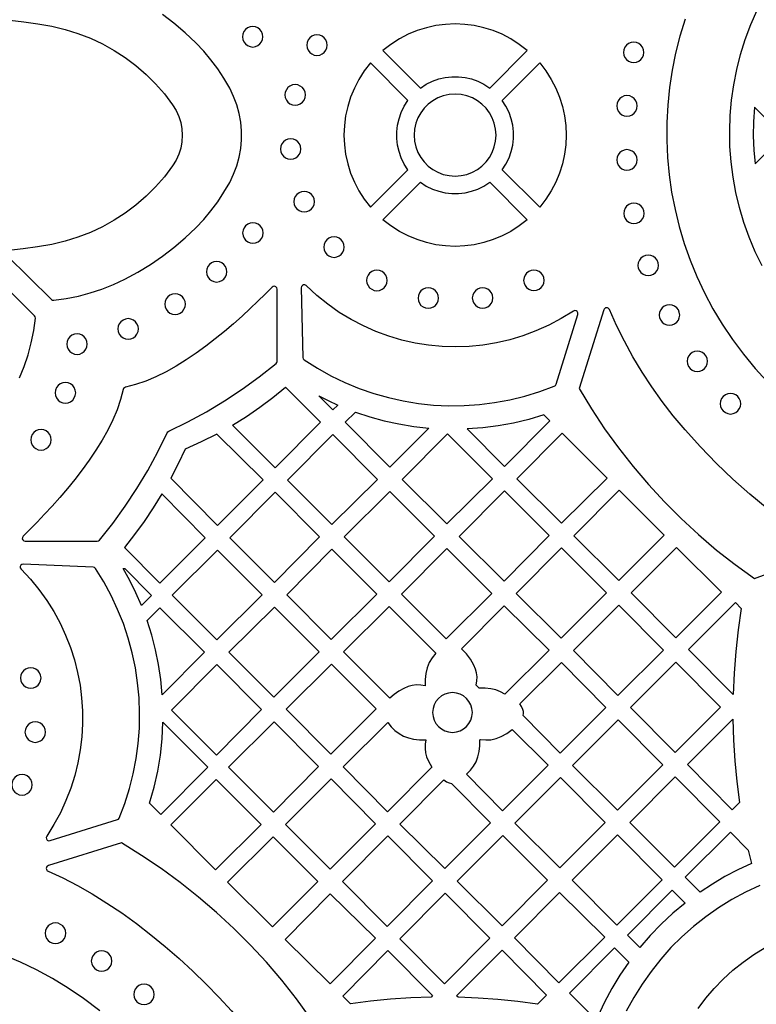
# Model space of a CAD drawing. Header units: millimetres. Extents: x -1176 to 822, y -1617 to -119.
# Tile 92 of 119: x -153 to -32, y -682 to -520. Entities that reach past the tile are written whole.
import ezdxf

# ---------------------------------------------------------------- set-up
doc = ezdxf.new("R2010")
doc.units = ezdxf.units.MM
doc.layers.add('pattern', color=5, linetype='Continuous', true_color=0x0000ff)

msp = doc.modelspace()

# ---------------------------------------------------------------- linework, layer by layer
at = {"layer": 'pattern'}
for points in [[(-155.1, -559.01), (-147.78, -566.25), (-147.6, -566.36), (-147.38, -566.38), (-145.33, -566.1), (-143.33, -565.7), (-141.38, -565.18), (-139.46, -564.54), (-137.57, -563.78), (-135.69, -562.9), (-133.54, -561.74), (-131.48, -560.49), (-129.5, -559.14), (-127.6, -557.68), (-125.77, -556.12), (-124, -554.44), (-122.7, -553.08), (-121.5, -551.66), (-120.39, -550.18), (-119.37, -548.62), (-118.42, -547), (-117.77, -545.65), (-117.25, -544.27), (-116.86, -542.86), (-116.6, -541.42), (-116.47, -539.97), (-116.47, -538.52), (-116.6, -537.07), (-116.86, -535.63), (-117.25, -534.22), (-117.77, -532.84), (-118.42, -531.49), (-119.37, -529.86), (-120.39, -528.31), (-121.5, -526.83), (-122.7, -525.41), (-124, -524.05), (-125.77, -522.37), (-127.6, -520.8), (-129.5, -519.35)], [(-30.75, -560.73), (-31.88, -558.4), (-32.88, -556.02), (-33.75, -553.6), (-34.48, -551.14), (-35.07, -548.66), (-35.53, -546.15), (-35.86, -543.63), (-36.05, -541.09), (-36.1, -538.54), (-36.01, -536), (-35.79, -533.46), (-35.43, -530.93), (-34.93, -528.41), (-34.3, -525.92), (-33.53, -523.46), (-32.62, -521.03), (-31.57, -518.65)], [(-154.64, -520.32), (-152.31, -520.56), (-149.99, -520.89), (-147.68, -521.3), (-145.51, -521.81), (-143.4, -522.47), (-141.34, -523.26), (-139.36, -524.19), (-137.44, -525.26), (-135.6, -526.46), (-133.85, -527.77), (-132.19, -529.21), (-130.63, -530.77), (-129.17, -532.43), (-127.82, -534.2), (-127.25, -535.14), (-126.8, -536.12), (-126.48, -537.14), (-126.29, -538.19), (-126.23, -539.24), (-126.29, -540.3), (-126.48, -541.35), (-126.8, -542.37), (-127.25, -543.35), (-127.82, -544.28), (-129.17, -546.06), (-130.63, -547.72), (-132.19, -549.28), (-133.85, -550.71), (-135.6, -552.03), (-137.44, -553.23), (-139.36, -554.29), (-141.34, -555.23), (-143.4, -556.02), (-145.51, -556.68), (-147.68, -557.19), (-150.04, -557.61), (-152.41, -557.94), (-154.8, -558.18)], [(-43.44, -520.13), (-44.29, -522.91), (-45, -525.71), (-45.57, -528.54), (-46.01, -531.4), (-46.3, -534.26), (-46.45, -537.14), (-46.46, -540.02), (-46.33, -542.89), (-46.06, -545.76), (-45.65, -548.62), (-45.1, -551.45), (-44.41, -554.26), (-43.58, -557.05), (-42.61, -559.79), (-41.5, -562.5), (-40.25, -565.16), (-38.86, -567.77), (-37.33, -570.33), (-35.66, -572.82), (-33.85, -575.24), (-31.89, -577.59), (-29.37, -580.35)], [(-153, -579.15), (-152.24, -577.26), (-151.6, -575.34), (-151.08, -573.39), (-150.68, -571.38), (-150.4, -569.33), (-150.42, -569.11), (-150.54, -568.93), (-157.79, -561.76)], [(-56.83, -567.97), (-60.88, -580.92), (-58.85, -584.27), (-56.69, -587.52), (-54.41, -590.68), (-52, -593.74), (-49.48, -596.71), (-46.84, -599.56), (-44.08, -602.31), (-41.22, -604.95), (-38.25, -607.48), (-35.18, -609.88), (-32, -612.17), (-20.91, -608.08)], [(-20.81, -607.19), (-23.95, -605.11), (-27, -602.93), (-29.94, -600.66), (-32.8, -598.28), (-35.58, -595.81), (-38.27, -593.22), (-40.9, -590.52), (-43.45, -587.7), (-45.38, -585.4), (-47.21, -583.05), (-48.92, -580.64), (-50.53, -578.19), (-52.03, -575.68), (-53.43, -573.13), (-54.71, -570.54), (-55.89, -567.92)], [(-108.52, -694.4), (-105.15, -684.44), (-107.44, -681.31), (-109.85, -678.26), (-112.38, -675.32), (-115.01, -672.48), (-117.75, -669.74), (-120.59, -667.11), (-123.53, -664.59), (-126.57, -662.19), (-129.7, -659.9), (-132.92, -657.73), (-136.23, -655.68), (-148.26, -659.42)], [(-148.31, -660.35), (-145.91, -661.44), (-143.48, -662.68), (-141.05, -664.06), (-138.62, -665.57), (-136.19, -667.2), (-133.78, -668.94), (-131.39, -670.78), (-129.04, -672.71), (-126.74, -674.72), (-124.48, -676.79), (-122.29, -678.92), (-120.17, -681.1), (-118.12, -683.31), (-116.17, -685.54), (-114.31, -687.79), (-112.56, -690.04), (-110.92, -692.29), (-109.41, -694.51)], [(-31.14, -662.69), (-33.48, -663.79), (-35.75, -665.01), (-37.94, -666.36), (-40.04, -667.83), (-42.04, -669.42), (-43.95, -671.11), (-45.76, -672.91), (-47.46, -674.82), (-49.05, -676.82), (-50.53, -678.91), (-51.89, -681.09), (-53.12, -683.36)], [(-41.3, -682.91), (-40.03, -681.22), (-38.65, -679.61), (-37.16, -678.08), (-35.58, -676.63), (-33.9, -675.28), (-32.12, -674.03), (-30.25, -672.88)], [(-139.78, -683.33), (-142.5, -681.28), (-145, -679.57), (-147.57, -678.01), (-150.2, -676.58), (-152.87, -675.3), (-155.59, -674.17)]]:
    msp.add_lwpolyline(points, dxfattribs=at)
for points in [[(-116.31, -523.02), (-116.25, -523.47), (-116.08, -523.87), (-115.81, -524.21), (-115.47, -524.48), (-115.07, -524.65), (-114.62, -524.71), (-114.17, -524.65), (-113.77, -524.48), (-113.43, -524.21), (-113.17, -523.87), (-113, -523.47), (-112.94, -523.02), (-113, -522.58), (-113.17, -522.17), (-113.43, -521.83), (-113.77, -521.57), (-114.17, -521.4), (-114.62, -521.34), (-115.07, -521.4), (-115.47, -521.57), (-115.81, -521.83), (-116.08, -522.17), (-116.25, -522.58)], [(-93.18, -525.29), (-87.01, -531.46), (-86.06, -530.84), (-85.05, -530.34), (-84.01, -529.97), (-82.94, -529.72), (-81.85, -529.6), (-80.75, -529.6), (-79.67, -529.72), (-78.59, -529.97), (-77.55, -530.34), (-76.55, -530.84), (-75.59, -531.46), (-69.42, -525.29), (-70.74, -524.27), (-72.13, -523.38), (-73.57, -522.62), (-75.06, -522.01), (-76.59, -521.53), (-78.14, -521.19), (-79.72, -520.98), (-81.3, -520.91), (-82.89, -520.98), (-84.46, -521.19), (-86.02, -521.53), (-87.54, -522.01), (-89.03, -522.62), (-90.47, -523.38), (-91.86, -524.27)], [(-105.73, -524.4), (-105.67, -524.85), (-105.5, -525.25), (-105.24, -525.59), (-104.9, -525.86), (-104.5, -526.03), (-104.05, -526.09), (-103.6, -526.03), (-103.2, -525.86), (-102.86, -525.59), (-102.59, -525.25), (-102.42, -524.85), (-102.36, -524.4), (-102.42, -523.95), (-102.59, -523.55), (-102.86, -523.21), (-103.2, -522.95), (-103.6, -522.78), (-104.05, -522.72), (-104.5, -522.78), (-104.9, -522.95), (-105.24, -523.21), (-105.5, -523.55), (-105.67, -523.95)], [(-53.58, -525.6), (-53.52, -526.05), (-53.35, -526.45), (-53.09, -526.79), (-52.75, -527.05), (-52.34, -527.22), (-51.9, -527.28), (-51.45, -527.22), (-51.05, -527.05), (-50.7, -526.79), (-50.44, -526.45), (-50.27, -526.05), (-50.21, -525.6), (-50.27, -525.15), (-50.44, -524.75), (-50.7, -524.41), (-51.05, -524.14), (-51.45, -523.97), (-51.9, -523.91), (-52.34, -523.97), (-52.75, -524.14), (-53.09, -524.41), (-53.35, -524.75), (-53.52, -525.15)], [(-89.06, -533.5), (-95.22, -527.33), (-96.25, -528.65), (-97.14, -530.04), (-97.89, -531.48), (-98.5, -532.97), (-98.98, -534.5), (-99.33, -536.05), (-99.53, -537.63), (-99.6, -539.21), (-99.53, -540.8), (-99.33, -542.37), (-98.98, -543.92), (-98.5, -545.45), (-97.89, -546.94), (-97.14, -548.38), (-96.25, -549.77), (-95.22, -551.09), (-89.06, -544.92), (-89.68, -543.97), (-90.17, -542.96), (-90.54, -541.92), (-90.79, -540.85), (-90.92, -539.76), (-90.92, -538.67), (-90.79, -537.58), (-90.54, -536.51), (-90.17, -535.46), (-89.68, -534.46)], [(-73.55, -533.5), (-67.38, -527.33), (-66.36, -528.65), (-65.47, -530.04), (-64.71, -531.48), (-64.1, -532.97), (-63.62, -534.5), (-63.28, -536.05), (-63.07, -537.63), (-63, -539.21), (-63.07, -540.8), (-63.28, -542.37), (-63.62, -543.92), (-64.1, -545.45), (-64.71, -546.94), (-65.47, -548.38), (-66.36, -549.77), (-67.38, -551.09), (-73.55, -544.92), (-72.93, -543.97), (-72.43, -542.96), (-72.06, -541.92), (-71.81, -540.85), (-71.69, -539.76), (-71.69, -538.67), (-71.81, -537.58), (-72.06, -536.51), (-72.43, -535.46), (-72.93, -534.46)], [(-109.32, -532.59), (-109.26, -533.03), (-109.09, -533.44), (-108.83, -533.78), (-108.49, -534.04), (-108.08, -534.21), (-107.64, -534.27), (-107.19, -534.21), (-106.79, -534.04), (-106.44, -533.78), (-106.18, -533.44), (-106.01, -533.03), (-105.95, -532.59), (-106.01, -532.14), (-106.18, -531.73), (-106.44, -531.39), (-106.79, -531.13), (-107.19, -530.96), (-107.64, -530.9), (-108.08, -530.96), (-108.49, -531.13), (-108.83, -531.39), (-109.09, -531.73), (-109.26, -532.14)], [(-88.04, -539.21), (-87.97, -540.21), (-87.76, -541.16), (-87.42, -542.05), (-86.96, -542.88), (-86.39, -543.63), (-85.72, -544.3), (-84.97, -544.87), (-84.14, -545.33), (-83.25, -545.67), (-82.3, -545.88), (-81.3, -545.95), (-80.3, -545.88), (-79.35, -545.67), (-78.46, -545.33), (-77.63, -544.87), (-76.88, -544.3), (-76.21, -543.63), (-75.65, -542.88), (-75.19, -542.05), (-74.85, -541.16), (-74.63, -540.21), (-74.56, -539.21), (-74.63, -538.22), (-74.85, -537.26), (-75.19, -536.37), (-75.65, -535.54), (-76.21, -534.79), (-76.88, -534.12), (-77.63, -533.56), (-78.46, -533.1), (-79.35, -532.76), (-80.3, -532.54), (-81.3, -532.47), (-82.3, -532.54), (-83.25, -532.76), (-84.14, -533.1), (-84.97, -533.56), (-85.72, -534.12), (-86.39, -534.79), (-86.96, -535.54), (-87.42, -536.37), (-87.76, -537.26), (-87.97, -538.22)], [(-54.7, -534.39), (-54.64, -534.84), (-54.47, -535.24), (-54.2, -535.58), (-53.86, -535.85), (-53.46, -536.02), (-53.01, -536.08), (-52.56, -536.02), (-52.16, -535.85), (-51.82, -535.58), (-51.56, -535.24), (-51.39, -534.84), (-51.33, -534.39), (-51.39, -533.94), (-51.56, -533.54), (-51.82, -533.2), (-52.16, -532.94), (-52.56, -532.77), (-53.01, -532.71), (-53.46, -532.77), (-53.86, -532.94), (-54.2, -533.2), (-54.47, -533.54), (-54.64, -533.94)], [(-32.11, -541.66), (-31.88, -543.91), (-27.31, -539.34), (-32, -534.61), (-32.17, -537), (-32.21, -539.35)], [(-110.05, -541.5), (-109.99, -541.94), (-109.82, -542.35), (-109.56, -542.69), (-109.22, -542.95), (-108.82, -543.12), (-108.37, -543.18), (-107.92, -543.12), (-107.52, -542.95), (-107.18, -542.69), (-106.91, -542.35), (-106.74, -541.94), (-106.68, -541.5), (-106.74, -541.05), (-106.91, -540.64), (-107.18, -540.3), (-107.52, -540.04), (-107.92, -539.87), (-108.37, -539.81), (-108.82, -539.87), (-109.22, -540.04), (-109.56, -540.3), (-109.82, -540.64), (-109.99, -541.05)], [(-54.7, -543.28), (-54.64, -543.73), (-54.47, -544.13), (-54.21, -544.47), (-53.86, -544.74), (-53.46, -544.91), (-53.01, -544.97), (-52.57, -544.91), (-52.16, -544.74), (-51.82, -544.47), (-51.56, -544.13), (-51.39, -543.73), (-51.33, -543.28), (-51.39, -542.83), (-51.56, -542.43), (-51.82, -542.09), (-52.16, -541.83), (-52.57, -541.66), (-53.01, -541.6), (-53.46, -541.66), (-53.86, -541.83), (-54.21, -542.09), (-54.47, -542.43), (-54.64, -542.83)], [(-93.18, -553.13), (-87.01, -546.97), (-86.06, -547.59), (-85.05, -548.08), (-84.01, -548.45), (-82.94, -548.7), (-81.85, -548.83), (-80.75, -548.83), (-79.67, -548.7), (-78.59, -548.45), (-77.55, -548.08), (-76.55, -547.59), (-75.59, -546.97), (-69.42, -553.13), (-70.74, -554.16), (-72.13, -555.05), (-73.57, -555.8), (-75.06, -556.41), (-76.59, -556.89), (-78.14, -557.24), (-79.72, -557.44), (-81.3, -557.51), (-82.89, -557.44), (-84.46, -557.24), (-86.02, -556.89), (-87.54, -556.41), (-89.03, -555.8), (-90.47, -555.05), (-91.86, -554.16)], [(-107.84, -550.16), (-107.78, -550.61), (-107.61, -551.01), (-107.34, -551.35), (-107, -551.62), (-106.6, -551.79), (-106.15, -551.85), (-105.7, -551.79), (-105.3, -551.62), (-104.96, -551.35), (-104.7, -551.01), (-104.53, -550.61), (-104.47, -550.16), (-104.53, -549.71), (-104.7, -549.31), (-104.96, -548.97), (-105.3, -548.71), (-105.7, -548.54), (-106.15, -548.48), (-106.6, -548.54), (-107, -548.71), (-107.34, -548.97), (-107.61, -549.31), (-107.78, -549.71)], [(-53.55, -552.08), (-53.49, -552.53), (-53.32, -552.94), (-53.06, -553.28), (-52.72, -553.54), (-52.31, -553.71), (-51.86, -553.77), (-51.42, -553.71), (-51.01, -553.54), (-50.67, -553.28), (-50.41, -552.94), (-50.24, -552.53), (-50.18, -552.08), (-50.24, -551.64), (-50.41, -551.23), (-50.67, -550.89), (-51.01, -550.63), (-51.42, -550.46), (-51.86, -550.4), (-52.31, -550.46), (-52.72, -550.63), (-53.06, -550.89), (-53.32, -551.23), (-53.49, -551.64)], [(-116.28, -555.31), (-116.22, -555.76), (-116.05, -556.16), (-115.79, -556.5), (-115.45, -556.76), (-115.05, -556.93), (-114.6, -556.99), (-114.15, -556.93), (-113.75, -556.76), (-113.41, -556.5), (-113.14, -556.16), (-112.97, -555.76), (-112.91, -555.31), (-112.97, -554.86), (-113.14, -554.46), (-113.41, -554.12), (-113.75, -553.85), (-114.15, -553.68), (-114.6, -553.62), (-115.05, -553.68), (-115.45, -553.85), (-115.79, -554.12), (-116.05, -554.46), (-116.22, -554.86)], [(-102.92, -557.64), (-102.86, -558.09), (-102.69, -558.49), (-102.43, -558.83), (-102.09, -559.09), (-101.69, -559.26), (-101.24, -559.32), (-100.79, -559.26), (-100.39, -559.09), (-100.05, -558.83), (-99.78, -558.49), (-99.61, -558.09), (-99.55, -557.64), (-99.61, -557.19), (-99.78, -556.79), (-100.05, -556.45), (-100.39, -556.18), (-100.79, -556.01), (-101.24, -555.95), (-101.69, -556.01), (-102.09, -556.18), (-102.43, -556.45), (-102.69, -556.79), (-102.86, -557.19)], [(-51.2, -560.65), (-51.14, -561.1), (-50.97, -561.5), (-50.7, -561.84), (-50.36, -562.1), (-49.96, -562.27), (-49.51, -562.33), (-49.06, -562.27), (-48.66, -562.1), (-48.32, -561.84), (-48.06, -561.5), (-47.89, -561.1), (-47.83, -560.65), (-47.89, -560.2), (-48.06, -559.8), (-48.32, -559.46), (-48.66, -559.2), (-49.06, -559.03), (-49.51, -558.97), (-49.96, -559.03), (-50.36, -559.2), (-50.7, -559.46), (-50.97, -559.8), (-51.14, -560.2)], [(-122.25, -561.7), (-122.19, -562.14), (-122.02, -562.55), (-121.76, -562.89), (-121.42, -563.15), (-121.01, -563.32), (-120.57, -563.38), (-120.12, -563.32), (-119.72, -563.15), (-119.37, -562.89), (-119.11, -562.55), (-118.94, -562.14), (-118.88, -561.7), (-118.94, -561.25), (-119.11, -560.84), (-119.37, -560.5), (-119.72, -560.24), (-120.12, -560.07), (-120.57, -560.01), (-121.01, -560.07), (-121.42, -560.24), (-121.76, -560.5), (-122.02, -560.84), (-122.19, -561.25)], [(-95.87, -563.13), (-95.81, -563.57), (-95.64, -563.98), (-95.38, -564.32), (-95.03, -564.58), (-94.63, -564.75), (-94.18, -564.81), (-93.74, -564.75), (-93.33, -564.58), (-92.99, -564.32), (-92.73, -563.98), (-92.56, -563.57), (-92.5, -563.13), (-92.56, -562.68), (-92.73, -562.27), (-92.99, -561.93), (-93.33, -561.67), (-93.74, -561.5), (-94.18, -561.44), (-94.63, -561.5), (-95.03, -561.67), (-95.38, -561.93), (-95.64, -562.27), (-95.81, -562.68)], [(-70.02, -563.11), (-69.96, -563.55), (-69.79, -563.96), (-69.53, -564.3), (-69.19, -564.56), (-68.79, -564.73), (-68.34, -564.79), (-67.89, -564.73), (-67.49, -564.56), (-67.15, -564.3), (-66.88, -563.96), (-66.71, -563.55), (-66.65, -563.11), (-66.71, -562.66), (-66.88, -562.26), (-67.15, -561.92), (-67.49, -561.65), (-67.89, -561.48), (-68.34, -561.42), (-68.79, -561.48), (-69.19, -561.65), (-69.53, -561.92), (-69.79, -562.26), (-69.96, -562.66)], [(-140.21, -606.03), (-140, -605.99), (-139.84, -605.85), (-137.66, -603.09), (-135.62, -600.27), (-133.7, -597.37), (-131.92, -594.4), (-130.25, -591.34), (-128.7, -588.18), (-128.6, -588.04), (-128.46, -587.95), (-125.31, -586.4), (-122.25, -584.73), (-119.27, -582.95), (-116.37, -581.03), (-113.55, -578.99), (-110.79, -576.81), (-110.65, -576.65), (-110.61, -576.44), (-110.61, -564.56), (-110.67, -564.33), (-110.82, -564.17), (-111.02, -564.09), (-111.24, -564.1), (-111.44, -564.23), (-112.56, -565.36), (-113.76, -566.54), (-115.04, -567.76), (-116.38, -569.01), (-117.8, -570.27), (-119.27, -571.52), (-120.78, -572.75), (-122.35, -573.96), (-123.95, -575.11), (-125.57, -576.21), (-127.22, -577.23), (-128.89, -578.16), (-130.56, -578.98), (-132.24, -579.69), (-133.91, -580.27), (-135.58, -580.7), (-135.76, -580.77), (-135.88, -580.88), (-135.95, -581.07), (-136.38, -582.73), (-136.96, -584.4), (-137.66, -586.08), (-138.49, -587.75), (-139.42, -589.42), (-140.44, -591.07), (-141.54, -592.7), (-142.7, -594.29), (-143.9, -595.86), (-145.13, -597.37), (-146.39, -598.84), (-147.65, -600.26), (-148.89, -601.6), (-150.11, -602.88), (-151.3, -604.08), (-152.43, -605.2), (-152.55, -605.4), (-152.57, -605.62), (-152.49, -605.82), (-152.32, -605.97), (-152.09, -606.03)], [(-129.09, -567.02), (-129.03, -567.47), (-128.86, -567.87), (-128.59, -568.21), (-128.25, -568.48), (-127.85, -568.65), (-127.4, -568.71), (-126.95, -568.65), (-126.55, -568.48), (-126.21, -568.21), (-125.94, -567.87), (-125.77, -567.47), (-125.71, -567.02), (-125.77, -566.57), (-125.94, -566.17), (-126.21, -565.83), (-126.55, -565.57), (-126.95, -565.4), (-127.4, -565.34), (-127.85, -565.4), (-128.25, -565.57), (-128.59, -565.83), (-128.86, -566.17), (-129.03, -566.57)], [(-106.15, -576.2), (-103.97, -577.58), (-101.74, -578.83), (-99.44, -579.93), (-97.1, -580.9), (-94.71, -581.72), (-92.28, -582.41), (-89.83, -582.95), (-87.35, -583.36), (-84.85, -583.62), (-82.34, -583.74), (-79.82, -583.71), (-77.31, -583.54), (-74.8, -583.23), (-72.31, -582.77), (-69.83, -582.17), (-67.38, -581.41), (-64.97, -580.52), (-64.79, -580.4), (-64.69, -580.21), (-61.1, -568.7), (-61.08, -568.46), (-61.19, -568.25), (-61.37, -568.12), (-61.59, -568.08), (-61.82, -568.16), (-63.83, -569.4), (-65.88, -570.5), (-67.99, -571.44), (-70.13, -572.24), (-72.31, -572.9), (-74.51, -573.4), (-76.74, -573.77), (-78.97, -573.98), (-81.21, -574.06), (-83.45, -573.99), (-85.67, -573.78), (-87.88, -573.42), (-90.07, -572.93), (-92.22, -572.3), (-94.34, -571.52), (-96.41, -570.61), (-98.43, -569.56), (-100.38, -568.37), (-102.27, -567.04), (-104.08, -565.58), (-105.81, -563.98), (-106.02, -563.86), (-106.24, -563.85), (-106.44, -563.94), (-106.58, -564.11), (-106.63, -564.34), (-106.36, -575.82), (-106.31, -576.04)], [(-87.41, -566.03), (-87.35, -566.47), (-87.18, -566.88), (-86.92, -567.22), (-86.58, -567.48), (-86.17, -567.65), (-85.73, -567.71), (-85.28, -567.65), (-84.88, -567.48), (-84.53, -567.22), (-84.27, -566.88), (-84.1, -566.47), (-84.04, -566.03), (-84.1, -565.58), (-84.27, -565.18), (-84.53, -564.83), (-84.88, -564.57), (-85.28, -564.4), (-85.73, -564.34), (-86.17, -564.4), (-86.58, -564.57), (-86.92, -564.83), (-87.18, -565.18), (-87.35, -565.58)], [(-78.47, -566.01), (-78.41, -566.46), (-78.24, -566.86), (-77.97, -567.2), (-77.63, -567.47), (-77.23, -567.64), (-76.78, -567.7), (-76.33, -567.64), (-75.93, -567.47), (-75.59, -567.2), (-75.33, -566.86), (-75.16, -566.46), (-75.1, -566.01), (-75.16, -565.56), (-75.33, -565.16), (-75.59, -564.82), (-75.93, -564.56), (-76.33, -564.39), (-76.78, -564.33), (-77.23, -564.39), (-77.63, -564.56), (-77.97, -564.82), (-78.24, -565.16), (-78.41, -565.56)], [(-47.69, -568.81), (-47.63, -569.26), (-47.46, -569.66), (-47.2, -570), (-46.86, -570.27), (-46.46, -570.44), (-46.01, -570.5), (-45.56, -570.44), (-45.16, -570.27), (-44.82, -570), (-44.55, -569.66), (-44.39, -569.26), (-44.32, -568.81), (-44.39, -568.36), (-44.55, -567.96), (-44.82, -567.62), (-45.16, -567.36), (-45.56, -567.19), (-46.01, -567.13), (-46.46, -567.19), (-46.86, -567.36), (-47.2, -567.62), (-47.46, -567.96), (-47.63, -568.36)], [(-136.82, -571.1), (-136.76, -571.55), (-136.59, -571.95), (-136.32, -572.29), (-135.98, -572.55), (-135.58, -572.72), (-135.13, -572.78), (-134.69, -572.72), (-134.28, -572.55), (-133.94, -572.29), (-133.68, -571.95), (-133.51, -571.55), (-133.45, -571.1), (-133.51, -570.65), (-133.68, -570.25), (-133.94, -569.91), (-134.28, -569.64), (-134.69, -569.47), (-135.13, -569.41), (-135.58, -569.47), (-135.98, -569.64), (-136.32, -569.91), (-136.59, -570.25), (-136.76, -570.65)], [(-145.22, -573.6), (-145.16, -574.05), (-144.99, -574.45), (-144.73, -574.79), (-144.39, -575.06), (-143.99, -575.23), (-143.54, -575.29), (-143.09, -575.23), (-142.69, -575.06), (-142.35, -574.79), (-142.09, -574.45), (-141.92, -574.05), (-141.86, -573.6), (-141.92, -573.15), (-142.09, -572.75), (-142.35, -572.41), (-142.69, -572.15), (-143.09, -571.98), (-143.54, -571.92), (-143.99, -571.98), (-144.39, -572.15), (-144.73, -572.41), (-144.99, -572.75), (-145.16, -573.15)], [(-43.12, -576.43), (-43.06, -576.87), (-42.89, -577.28), (-42.63, -577.62), (-42.29, -577.88), (-41.88, -578.05), (-41.43, -578.11), (-40.99, -578.05), (-40.59, -577.88), (-40.24, -577.62), (-39.98, -577.28), (-39.81, -576.87), (-39.75, -576.43), (-39.81, -575.98), (-39.98, -575.58), (-40.24, -575.23), (-40.59, -574.97), (-40.99, -574.8), (-41.43, -574.74), (-41.88, -574.8), (-42.29, -574.97), (-42.63, -575.23), (-42.89, -575.58), (-43.06, -575.98)], [(-147.14, -581.61), (-147.08, -582.06), (-146.91, -582.46), (-146.65, -582.8), (-146.31, -583.07), (-145.9, -583.24), (-145.46, -583.3), (-145.01, -583.24), (-144.6, -583.07), (-144.26, -582.8), (-144, -582.46), (-143.83, -582.06), (-143.77, -581.61), (-143.83, -581.16), (-144, -580.76), (-144.26, -580.42), (-144.6, -580.16), (-145.01, -579.99), (-145.46, -579.93), (-145.9, -579.99), (-146.31, -580.16), (-146.65, -580.42), (-146.91, -580.76), (-147.08, -581.16)], [(-117.94, -586.94), (-115.66, -585.51), (-113.46, -583.99), (-111.32, -582.38), (-109.25, -580.66), (-103.46, -586.46), (-110.94, -593.93)], [(-103.75, -582.12), (-102.2, -582.89), (-100.62, -583.62), (-101.44, -584.43)], [(-37.65, -583.41), (-37.59, -583.86), (-37.42, -584.26), (-37.16, -584.6), (-36.81, -584.87), (-36.41, -585.04), (-35.96, -585.1), (-35.52, -585.04), (-35.11, -584.87), (-34.77, -584.6), (-34.51, -584.26), (-34.34, -583.86), (-34.28, -583.41), (-34.34, -582.96), (-34.51, -582.56), (-34.77, -582.22), (-35.11, -581.96), (-35.52, -581.79), (-35.96, -581.73), (-36.41, -581.79), (-36.81, -581.96), (-37.16, -582.22), (-37.42, -582.56), (-37.59, -582.96)], [(-97.73, -584.77), (-95.35, -585.55), (-92.97, -586.21), (-90.56, -586.74), (-88.12, -587.14), (-85.64, -587.42), (-92.05, -593.83), (-99.42, -586.46)], [(-66.68, -585.24), (-69.17, -585.98), (-71.67, -586.58), (-74.19, -587.04), (-76.73, -587.36), (-79.33, -587.55), (-73.15, -593.72), (-65.71, -586.21)], [(-151.17, -589.35), (-151.11, -589.79), (-150.94, -590.2), (-150.67, -590.54), (-150.33, -590.8), (-149.93, -590.97), (-149.48, -591.03), (-149.03, -590.97), (-148.63, -590.8), (-148.29, -590.54), (-148.03, -590.2), (-147.86, -589.79), (-147.8, -589.35), (-147.86, -588.9), (-148.03, -588.49), (-148.29, -588.15), (-148.63, -587.89), (-149.03, -587.72), (-149.48, -587.66), (-149.93, -587.72), (-150.33, -587.89), (-150.67, -588.15), (-150.94, -588.49), (-151.11, -588.9)], [(-128.13, -595.67), (-120.44, -603.43), (-112.93, -595.92), (-120.52, -588.4), (-123.11, -589.7), (-125.75, -590.88), (-126.9, -593.3)], [(-94.07, -595.85), (-101.44, -588.48), (-108.92, -595.96), (-101.58, -603.29)], [(-75.17, -595.75), (-82.58, -588.34), (-90.02, -595.85), (-82.68, -603.19)], [(-63.68, -588.23), (-71.12, -595.75), (-63.79, -603.08), (-56.27, -595.64)], [(-80.62, -605.24), (-73.25, -612.62), (-65.81, -605.11), (-73.19, -597.73)], [(-54.29, -597.63), (-61.74, -605.16), (-54.35, -612.48), (-46.89, -605.02)], [(-129.6, -598.25), (-131.02, -600.54), (-132.51, -602.77), (-134.09, -604.95), (-135.75, -607.07), (-129.94, -612.93), (-122.47, -605.45)], [(-103.61, -605.31), (-110.95, -597.98), (-118.42, -605.46), (-111.05, -612.82)], [(-92.15, -612.72), (-84.71, -605.21), (-92.05, -597.87), (-99.56, -605.31)], [(-127.9, -614.93), (-120.55, -622.28), (-113.09, -614.83), (-120.45, -607.48)], [(-101.69, -622.18), (-94.18, -614.74), (-101.59, -607.34), (-109.03, -614.85)], [(-82.79, -622.08), (-75.27, -614.64), (-82.69, -607.23), (-90.13, -614.74)], [(-63.85, -621.98), (-56.39, -614.52), (-63.78, -607.13), (-71.24, -614.66)], [(-37.47, -614.4), (-44.88, -607.06), (-52.32, -614.5), (-44.99, -621.91)], [(-152.77, -610.61), (-151.23, -612.26), (-149.82, -613.98), (-148.53, -615.77), (-147.37, -617.62), (-146.34, -619.53), (-145.43, -621.49), (-144.64, -623.5), (-143.99, -625.54), (-143.46, -627.62), (-143.06, -629.72), (-142.79, -631.83), (-142.65, -633.97), (-142.64, -636.1), (-142.77, -638.24), (-143.02, -640.37), (-143.41, -642.49), (-143.93, -644.59), (-144.58, -646.66), (-145.37, -648.7), (-146.29, -650.71), (-147.35, -652.66), (-148.54, -654.57), (-148.62, -654.81), (-148.58, -655.03), (-148.45, -655.21), (-148.25, -655.31), (-148, -655.3), (-136.89, -651.85), (-136.7, -651.75), (-136.59, -651.58), (-135.68, -649.18), (-134.91, -646.75), (-134.29, -644.29), (-133.81, -641.81), (-133.48, -639.32), (-133.29, -636.82), (-133.24, -634.31), (-133.34, -631.81), (-133.57, -629.32), (-133.95, -626.85), (-134.47, -624.4), (-135.12, -621.98), (-135.92, -619.59), (-136.86, -617.25), (-137.93, -614.95), (-139.14, -612.7), (-140.49, -610.52), (-140.65, -610.36), (-140.87, -610.3), (-152.41, -609.79), (-152.64, -609.84), (-152.81, -609.98), (-152.9, -610.18), (-152.89, -610.4)], [(-132.95, -616.61), (-133.85, -614.53), (-134.85, -612.51), (-135.95, -610.52), (-135.7, -610.54), (-131.29, -614.95)], [(-132.02, -619.08), (-129.91, -616.97), (-122.57, -624.31), (-129.51, -631.31), (-129.75, -628.8), (-130.12, -626.33), (-130.62, -623.9), (-131.25, -621.48)], [(-118.54, -624.29), (-111.15, -631.68), (-103.7, -624.22), (-111.05, -616.87)], [(-92.03, -631.84), (-99.66, -624.21), (-92.15, -616.77), (-84.46, -624.46), (-85.08, -625.21), (-85.55, -626), (-85.89, -626.86), (-86.11, -627.81), (-86.22, -628.8), (-86.22, -629.81), (-86.97, -629.7), (-87.68, -629.68), (-88.37, -629.77), (-89.05, -629.96), (-89.75, -630.25), (-90.56, -630.7), (-91.32, -631.23)], [(-73.1, -631.22), (-73.82, -630.8), (-74.59, -630.5), (-75.41, -630.31), (-76.37, -630.21), (-77.33, -630.21), (-77.82, -629.72), (-77.71, -629.02), (-77.68, -628.36), (-77.76, -627.71), (-77.93, -627.07), (-78.21, -626.41), (-78.77, -625.43), (-79.44, -624.54), (-80.24, -623.74), (-73.22, -616.65), (-65.83, -623.96)], [(-47.01, -623.94), (-54.35, -616.53), (-61.83, -624), (-54.49, -631.41)], [(-35.53, -631.28), (-42.88, -623.86), (-35.16, -616.13), (-34.19, -617.11), (-34.71, -620.64), (-35.1, -624.17), (-35.37, -627.72)], [(-152.85, -628.54), (-152.79, -628.99), (-152.62, -629.39), (-152.35, -629.73), (-152.01, -630), (-151.61, -630.17), (-151.16, -630.23), (-150.71, -630.17), (-150.31, -630), (-149.97, -629.73), (-149.71, -629.39), (-149.54, -628.99), (-149.48, -628.54), (-149.54, -628.09), (-149.71, -627.69), (-149.97, -627.35), (-150.31, -627.09), (-150.71, -626.92), (-151.16, -626.86), (-151.61, -626.92), (-152.01, -627.09), (-152.35, -627.35), (-152.62, -627.69), (-152.79, -628.09)], [(-127.99, -633.84), (-120.61, -641.22), (-113.17, -633.71), (-120.55, -626.33)], [(-101.77, -641.06), (-94.28, -633.64), (-101.65, -626.27), (-109.14, -633.69)], [(-70.12, -634.7), (-70.04, -634.36), (-70.05, -634.03), (-70.14, -633.7), (-70.36, -633.23), (-70.63, -632.8), (-63.8, -625.98), (-56.47, -633.39), (-63.98, -640.9)], [(-44.95, -625.92), (-52.43, -633.4), (-45.09, -640.81), (-37.61, -633.33)], [(-85.01, -634.21), (-84.94, -634.87), (-84.75, -635.49), (-84.45, -636.04), (-84.05, -636.53), (-83.57, -636.93), (-83.01, -637.23), (-82.4, -637.42), (-81.74, -637.49), (-81.08, -637.42), (-80.46, -637.23), (-79.91, -636.93), (-79.42, -636.53), (-79.02, -636.04), (-78.72, -635.49), (-78.53, -634.87), (-78.46, -634.21), (-78.53, -633.55), (-78.72, -632.94), (-79.02, -632.38), (-79.42, -631.9), (-79.91, -631.5), (-80.46, -631.2), (-81.08, -631.01), (-81.74, -630.94), (-82.4, -631.01), (-83.01, -631.2), (-83.57, -631.5), (-84.05, -631.9), (-84.45, -632.38), (-84.75, -632.94), (-84.94, -633.55)], [(-152.12, -637.45), (-152.06, -637.9), (-151.89, -638.3), (-151.62, -638.64), (-151.28, -638.9), (-150.88, -639.07), (-150.43, -639.13), (-149.98, -639.07), (-149.58, -638.9), (-149.24, -638.64), (-148.98, -638.3), (-148.81, -637.9), (-148.75, -637.45), (-148.81, -637), (-148.98, -636.6), (-149.24, -636.26), (-149.58, -635.99), (-149.98, -635.82), (-150.43, -635.76), (-150.88, -635.82), (-151.28, -635.99), (-151.62, -636.26), (-151.89, -636.6), (-152.06, -637)], [(-131.61, -649.16), (-130.86, -646.53), (-130.26, -643.89), (-129.82, -641.23), (-129.53, -638.54), (-129.4, -635.8), (-121.99, -643.2), (-129.75, -651.02)], [(-118.61, -643.19), (-111.23, -650.63), (-103.77, -643.1), (-111.11, -635.77)], [(-86.14, -638.7), (-86.25, -639.45), (-86.26, -640.16), (-86.18, -640.84), (-85.99, -641.53), (-85.7, -642.22), (-85.42, -642.74), (-85.12, -643.24), (-92.43, -650.55), (-99.73, -643.17), (-92.38, -635.88), (-91.85, -636.57), (-91.23, -637.17), (-90.54, -637.67), (-89.79, -638.09), (-88.99, -638.39), (-88.14, -638.59), (-87.15, -638.7)], [(-61.96, -642.93), (-54.55, -650.27), (-47.12, -642.83), (-54.45, -635.42)], [(-35.56, -635.32), (-35.46, -638.76), (-35.25, -642.18), (-34.92, -645.59), (-34.49, -649), (-35.69, -650.21), (-43.03, -642.8)], [(-73.73, -638.18), (-72.79, -637.65), (-71.93, -637.02), (-65.99, -642.9), (-73.48, -650.4), (-79.45, -644.38), (-78.79, -643.73), (-78.27, -643.06), (-77.86, -642.32), (-77.56, -641.52), (-77.36, -640.62), (-77.25, -639.68), (-77.24, -638.73), (-77.15, -638.64), (-76.25, -638.74), (-75.4, -638.7), (-74.57, -638.51)], [(-154.3, -646.12), (-154.24, -646.56), (-154.07, -646.97), (-153.81, -647.31), (-153.47, -647.57), (-153.06, -647.74), (-152.61, -647.8), (-152.17, -647.74), (-151.76, -647.57), (-151.42, -647.31), (-151.16, -646.97), (-150.99, -646.56), (-150.93, -646.12), (-150.99, -645.67), (-151.16, -645.26), (-151.42, -644.92), (-151.76, -644.66), (-152.17, -644.49), (-152.61, -644.43), (-153.06, -644.49), (-153.47, -644.66), (-153.81, -644.92), (-154.07, -645.26), (-154.24, -645.67)], [(-45.05, -644.82), (-52.56, -652.33), (-45.16, -659.67), (-37.71, -652.23)], [(-113.26, -652.62), (-120.63, -645.25), (-128.09, -652.71), (-120.75, -660.11)], [(-101.86, -659.97), (-94.42, -652.54), (-101.73, -645.15), (-109.24, -652.66)], [(-83.16, -645.32), (-82.74, -645.6), (-82.29, -645.81), (-81.89, -645.9), (-75.47, -652.39), (-83, -659.91), (-90.41, -652.58)], [(-64.06, -659.77), (-56.62, -652.33), (-63.95, -644.92), (-71.47, -652.43)], [(-99.83, -662), (-92.5, -669.41), (-85.02, -661.93), (-92.36, -654.52)], [(-80.95, -661.96), (-73.57, -669.33), (-66.08, -661.83), (-73.44, -654.43)], [(-62.03, -661.79), (-54.7, -669.2), (-47.22, -661.73), (-54.55, -654.32)], [(-40.98, -663.77), (-43.43, -661.34), (-35.98, -653.91), (-33.04, -656.85), (-32.52, -659.09), (-34.73, -660.1), (-36.87, -661.22), (-38.95, -662.44)], [(-111.25, -654.67), (-118.75, -662.16), (-111.36, -669.47), (-103.9, -662.01)], [(-101.86, -664.03), (-94.42, -671.33), (-101.85, -678.85), (-109.3, -671.55)], [(-75.58, -671.35), (-82.96, -663.97), (-90.43, -671.45), (-83.05, -678.84)], [(-64.2, -678.7), (-56.68, -671.19), (-64.09, -663.85), (-71.53, -671.29)], [(-43.43, -665.58), (-45.45, -667.26), (-47.36, -669.04), (-49.17, -670.92), (-50.88, -672.91), (-52.94, -670.86), (-45.54, -663.46)], [(-148.78, -670.53), (-148.72, -670.98), (-148.55, -671.38), (-148.29, -671.72), (-147.95, -671.99), (-147.54, -672.16), (-147.1, -672.22), (-146.65, -672.16), (-146.25, -671.99), (-145.9, -671.72), (-145.64, -671.38), (-145.47, -670.98), (-145.41, -670.53), (-145.47, -670.08), (-145.64, -669.68), (-145.9, -669.34), (-146.25, -669.08), (-146.65, -668.91), (-147.1, -668.85), (-147.54, -668.91), (-147.95, -669.08), (-148.29, -669.34), (-148.55, -669.68), (-148.72, -670.08)], [(-141.2, -675.11), (-141.14, -675.56), (-140.97, -675.96), (-140.7, -676.3), (-140.36, -676.57), (-139.96, -676.74), (-139.51, -676.8), (-139.06, -676.74), (-138.66, -676.57), (-138.32, -676.3), (-138.06, -675.96), (-137.89, -675.56), (-137.83, -675.11), (-137.89, -674.66), (-138.06, -674.26), (-138.32, -673.92), (-138.66, -673.66), (-139.06, -673.49), (-139.51, -673.43), (-139.96, -673.49), (-140.36, -673.66), (-140.7, -673.92), (-140.97, -674.26), (-141.14, -674.66)], [(-85.27, -681.05), (-88.6, -681.16), (-91.93, -681.38), (-95.24, -681.7), (-98.55, -682.13), (-99.81, -680.87), (-92.39, -673.37), (-85.02, -680.81)], [(-67.73, -682.23), (-70.99, -681.78), (-74.26, -681.44), (-77.53, -681.21), (-80.82, -681.07), (-81.07, -680.82), (-73.56, -673.32), (-66.23, -680.73)], [(-55.04, -672.95), (-52.71, -675.29), (-54.16, -677.43), (-55.49, -679.63), (-56.7, -681.89), (-57.79, -684.24), (-58.91, -683.96), (-62.49, -680.39)], [(-134.2, -680.61), (-134.14, -681.05), (-133.97, -681.46), (-133.71, -681.8), (-133.37, -682.06), (-132.97, -682.23), (-132.52, -682.29), (-132.07, -682.23), (-131.67, -682.06), (-131.33, -681.8), (-131.06, -681.46), (-130.89, -681.05), (-130.83, -680.61), (-130.89, -680.16), (-131.06, -679.76), (-131.33, -679.41), (-131.67, -679.15), (-132.07, -678.98), (-132.52, -678.92), (-132.97, -678.98), (-133.37, -679.15), (-133.71, -679.41), (-133.97, -679.76), (-134.14, -680.16)]]:
    msp.add_lwpolyline(points, close=True, dxfattribs=at)
for centre, start, end in [((-56.35, -568.11, 690.51), 23.0867, 162.6723), ((-148.12, -659.89, 690.51), 107.223, 247.1689)]:
    msp.add_arc(centre, 0.5, start, end, dxfattribs=at)

doc.saveas('drawing.dxf')
